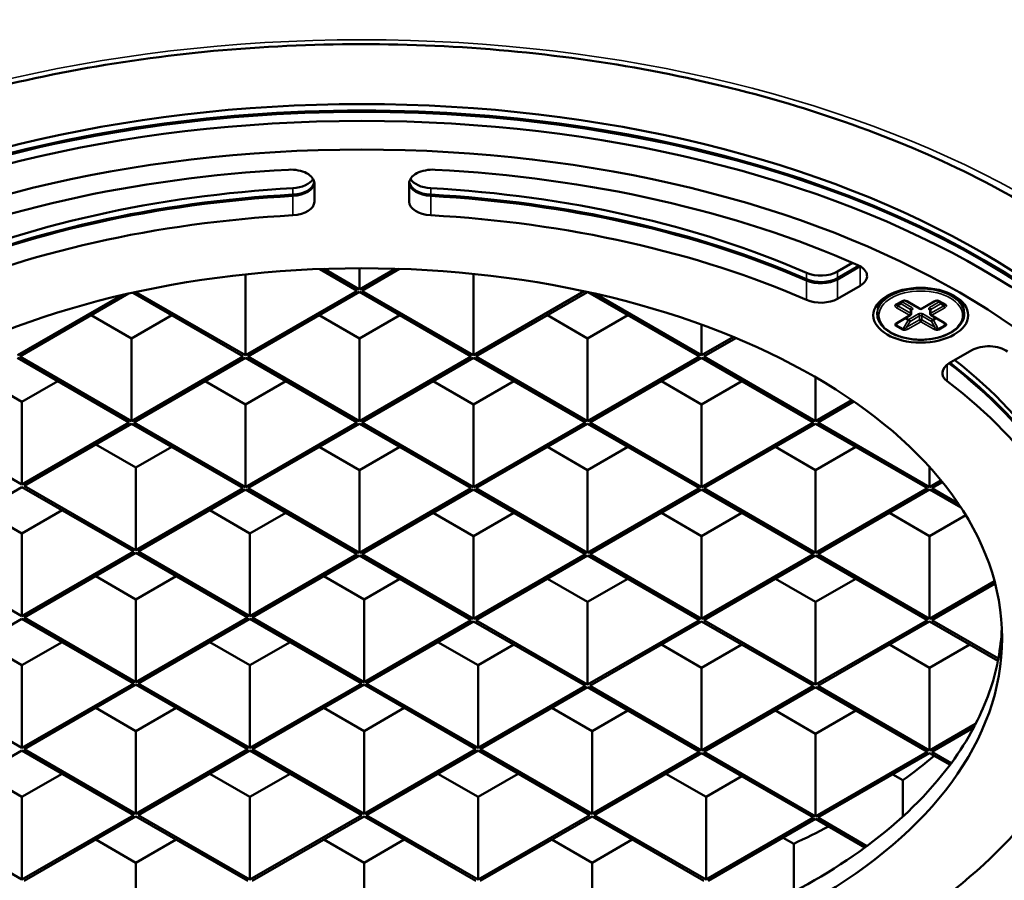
# Model space of a CAD drawing. Header units: millimetres. Extents: x 38 to 2514, y 38 to 1622.
# Tile 203 of 256: x 1513 to 1576, y 176 to 231. Entities that reach past the tile are written whole.
import ezdxf

# ---------------------------------------------------------------- set-up
doc = ezdxf.new("R2010")
doc.units = ezdxf.units.MM
doc.header["$LTSCALE"] = 7.692308
doc.layers.add('Visible (ISO)', color=7, linetype='Continuous', lineweight=50)
doc.layers.add('Visible Narrow (ISO)', color=7, linetype='Continuous', lineweight=35)

msp = doc.modelspace()

# ---------------------------------------------------------------- linework, layer by layer
at = {"layer": 'Visible (ISO)'}
for p, q in [((1531.8668, 219.1504), (1531.8668, 220.31)), ((1537.8668, 220.31), (1537.8668, 219.1504)), ((1532.2133, 214.8921), (1534.5839, 213.5234)), ((1534.7253, 213.6051), (1532.4795, 214.9017)), ((1534.7253, 214.9422), (1534.7253, 213.6051)), ((1536.9861, 214.9103), (1534.7253, 213.6051)), ((1534.8668, 213.5234), (1537.254, 214.9017)), ((1564.9597, 214.731), (1565.9146, 215.2823)), ((1564.9597, 214.3227), (1566.3135, 215.1043)), ((1564.9597, 214.2411), (1566.3865, 215.0649)), ((1527.5129, 214.5537), (1527.5129, 209.4409)), ((1541.9378, 214.5832), (1541.9378, 209.4409)), ((1564.9597, 213.0163), (1566.3865, 213.8401)), ((1519.6487, 213.2289), (1513.0879, 209.4409)), ((1513.2293, 209.3593), (1520.1187, 213.3369)), ((1520.3806, 213.3954), (1527.3714, 209.3593)), ((1527.5129, 209.4409), (1520.5856, 213.4404)), ((1534.5839, 213.5234), (1527.5129, 209.4409)), ((1527.6543, 209.3593), (1534.7253, 213.4418)), ((1534.7253, 213.4418), (1541.7964, 209.3593)), ((1541.9378, 209.4409), (1534.8668, 213.5234)), ((1548.942, 213.4848), (1541.9378, 209.4409)), ((1542.0793, 209.3593), (1549.1479, 213.4404)), ((1549.1556, 213.4387), (1556.2214, 209.3593)), ((1556.3628, 209.4409), (1549.6148, 213.3369)), ((1568.6872, 212.6372), (1569.1114, 212.8822)), ((1569.3529, 212.8484), (1570.1721, 212.3754)), ((1570.2721, 212.3754), (1571.0913, 212.8484)), ((1571.3328, 212.8822), (1571.757, 212.6372)), ((1520.3004, 210.5024), (1517.7548, 211.9721)), ((1522.8459, 211.9721), (1520.3004, 210.5024)), ((1534.7253, 210.5024), (1532.1798, 211.9721)), ((1537.2709, 211.9721), (1534.7253, 210.5024)), ((1549.1503, 210.5024), (1546.6047, 211.9721)), ((1551.6959, 211.9721), (1549.1503, 210.5024)), ((1567.4721, 212.0537), (1567.4721, 212.1762)), ((1568.7458, 211.4941), (1569.565, 211.9671)), ((1569.615, 212.2987), (1569.615, 212.0537)), ((1570.8292, 212.2987), (1570.8292, 212.0537)), ((1570.8792, 211.9671), (1571.6984, 211.4941)), ((1572.9721, 212.0537), (1572.9721, 212.1762)), ((1556.3628, 211.3769), (1556.3628, 209.4409)), ((1558.3724, 210.6012), (1556.3628, 209.4409)), ((1556.5042, 209.3593), (1558.5372, 210.533)), ((1520.3004, 210.5024), (1520.3004, 205.2768)), ((1534.7253, 210.5024), (1534.7253, 205.2768)), ((1549.1503, 210.5024), (1549.1503, 205.2768)), ((1513.0879, 209.2777), (1520.1589, 205.1952)), ((1520.3004, 205.2768), (1513.2293, 209.3593)), ((1527.3714, 209.3593), (1520.3004, 205.2768)), ((1520.4418, 205.1952), (1527.5129, 209.2777)), ((1527.5129, 209.2777), (1534.5839, 205.1952)), ((1534.7253, 205.2768), (1527.6543, 209.3593)), ((1541.7964, 209.3593), (1534.7253, 205.2768)), ((1534.8668, 205.1952), (1541.9378, 209.2777)), ((1541.9378, 209.2777), (1549.0089, 205.1952)), ((1549.1503, 205.2768), (1542.0793, 209.3593)), ((1556.2214, 209.3593), (1549.1503, 205.2768)), ((1549.2917, 205.1952), (1556.3628, 209.2777)), ((1556.3628, 209.2777), (1563.4339, 205.1952)), ((1563.5753, 205.2768), (1556.5042, 209.3593)), ((1573.4576, 209.7576), (1572.0308, 208.9338)), ((1563.5753, 208.0528), (1563.5753, 205.2768)), ((1513.3707, 206.5016), (1510.8251, 207.9713)), ((1515.6335, 207.808), (1513.3707, 206.5016)), ((1527.5129, 206.3383), (1524.9673, 207.808)), ((1530.0584, 207.808), (1527.5129, 206.3383)), ((1541.9378, 206.3383), (1539.3922, 207.808)), ((1544.4834, 207.808), (1541.9378, 206.3383)), ((1556.3628, 206.3383), (1553.8172, 207.808)), ((1558.9084, 207.808), (1556.3628, 206.3383)), ((1513.3707, 206.5016), (1513.3707, 201.276)), ((1527.5129, 206.3383), (1527.5129, 201.1127)), ((1541.9378, 206.3383), (1541.9378, 201.1127)), ((1556.3628, 206.3383), (1556.3628, 201.1127)), ((1565.8723, 206.603), (1563.5753, 205.2768)), ((1563.7167, 205.1952), (1566.0011, 206.5141)), ((1513.3707, 201.276), (1506.2996, 205.3585)), ((1520.1589, 205.1952), (1513.3707, 201.276)), ((1513.5121, 201.1943), (1520.3004, 205.1135)), ((1520.3004, 205.1135), (1527.3714, 201.031)), ((1527.5129, 201.1127), (1520.4418, 205.1952)), ((1534.5839, 205.1952), (1527.5129, 201.1127)), ((1527.6543, 201.031), (1534.7253, 205.1135)), ((1534.7253, 205.1135), (1541.7964, 201.031)), ((1541.9378, 201.1127), (1534.8668, 205.1952)), ((1549.0089, 205.1952), (1541.9378, 201.1127)), ((1542.0793, 201.031), (1549.1503, 205.1135)), ((1549.1503, 205.1135), (1556.2214, 201.031)), ((1556.3628, 201.1127), (1549.2917, 205.1952)), ((1563.4339, 205.1952), (1556.3628, 201.1127)), ((1556.5042, 201.031), (1563.5753, 205.1135)), ((1563.5753, 205.1135), (1570.6464, 201.031)), ((1570.7878, 201.1127), (1563.7167, 205.1952)), ((1520.5832, 202.3374), (1518.0376, 203.8071)), ((1522.8459, 203.6438), (1520.5832, 202.3374)), ((1534.7253, 202.1741), (1532.1798, 203.6438)), ((1537.2709, 203.6438), (1534.7253, 202.1741)), ((1549.1503, 202.1741), (1546.6047, 203.6438)), ((1551.6959, 203.6438), (1549.1503, 202.1741)), ((1563.5753, 202.1741), (1561.0297, 203.6438)), ((1566.1209, 203.6438), (1563.5753, 202.1741)), ((1520.5832, 202.3374), (1520.5832, 197.1119)), ((1534.7253, 202.1741), (1534.7253, 196.9486)), ((1549.1503, 202.1741), (1549.1503, 196.9486)), ((1563.5753, 202.1741), (1563.5753, 196.9486)), ((1570.7878, 202.3598), (1570.7878, 201.1127)), ((1520.5832, 197.1119), (1513.5121, 201.1943)), ((1571.5037, 201.526), (1570.7878, 201.1127)), ((1570.9292, 201.031), (1571.5939, 201.4148)), ((1506.2996, 197.0302), (1513.3707, 201.1127)), ((1513.3707, 201.1127), (1520.4418, 197.0302)), ((1527.3714, 201.031), (1520.5832, 197.1119)), ((1520.7246, 197.0302), (1527.5129, 200.9494)), ((1527.5129, 200.9494), (1534.5839, 196.8669)), ((1534.7253, 196.9486), (1527.6543, 201.031)), ((1541.7964, 201.031), (1534.7253, 196.9486)), ((1534.8668, 196.8669), (1541.9378, 200.9494)), ((1541.9378, 200.9494), (1549.0089, 196.8669)), ((1549.1503, 196.9486), (1542.0793, 201.031)), ((1556.2214, 201.031), (1549.1503, 196.9486)), ((1549.2917, 196.8669), (1556.3628, 200.9494)), ((1556.3628, 200.9494), (1563.4339, 196.8669)), ((1563.5753, 196.9486), (1556.5042, 201.031)), ((1570.6464, 201.031), (1563.5753, 196.9486)), ((1563.7167, 196.8669), (1570.7878, 200.9494)), ((1570.7878, 200.9494), (1572.7624, 199.8093)), ((1572.5861, 200.0744), (1570.9292, 201.031)), ((1513.3707, 198.1733), (1510.8251, 199.643)), ((1515.9163, 199.643), (1513.3707, 198.1733)), ((1527.7957, 198.1733), (1525.2501, 199.643)), ((1530.0584, 199.4797), (1527.7957, 198.1733)), ((1541.9378, 198.01), (1539.3922, 199.4797)), ((1544.4834, 199.4797), (1541.9378, 198.01)), ((1556.3628, 198.01), (1553.8172, 199.4797)), ((1558.9084, 199.4797), (1556.3628, 198.01)), ((1570.7878, 198.01), (1568.2422, 199.4797)), ((1573.0675, 199.3262), (1570.7878, 198.01)), ((1513.3707, 198.1733), (1513.3707, 192.9477)), ((1527.7957, 198.1733), (1527.7957, 192.9477)), ((1541.9378, 198.01), (1541.9378, 192.7844)), ((1556.3628, 198.01), (1556.3628, 192.7844)), ((1570.7878, 198.01), (1570.7878, 192.7844)), ((1513.3707, 192.9477), (1506.2996, 197.0302)), ((1520.4418, 197.0302), (1513.3707, 192.9477)), ((1513.5121, 192.8661), (1520.5832, 196.9486)), ((1520.5832, 196.9486), (1527.6543, 192.8661)), ((1527.7957, 192.9477), (1520.7246, 197.0302)), ((1534.5839, 196.8669), (1527.7957, 192.9477)), ((1541.9378, 192.7844), (1534.8668, 196.8669)), ((1549.0089, 196.8669), (1541.9378, 192.7844)), ((1556.3628, 192.7844), (1549.2917, 196.8669)), ((1563.4339, 196.8669), (1556.3628, 192.7844)), ((1570.7878, 192.7844), (1563.7167, 196.8669)), ((1527.9371, 192.8661), (1534.7253, 196.7853)), ((1534.7253, 196.7853), (1541.7964, 192.7028)), ((1542.0793, 192.7028), (1549.1503, 196.7853)), ((1549.1503, 196.7853), (1556.2214, 192.7028)), ((1556.5042, 192.7028), (1563.5753, 196.7853)), ((1563.5753, 196.7853), (1570.6464, 192.7028)), ((1520.5832, 194.0092), (1518.0376, 195.4789)), ((1523.1288, 195.4789), (1520.5832, 194.0092)), ((1535.0082, 194.0092), (1532.4626, 195.4789)), ((1537.2709, 195.3156), (1535.0082, 194.0092)), ((1549.1503, 193.8459), (1546.6047, 195.3156)), ((1551.6959, 195.3156), (1549.1503, 193.8459)), ((1563.5753, 193.8459), (1561.0297, 195.3156)), ((1566.1209, 195.3156), (1563.5753, 193.8459)), ((1574.8863, 195.1507), (1570.7878, 192.7844)), ((1570.9292, 192.7028), (1574.9237, 195.009)), ((1520.5832, 194.0092), (1520.5832, 188.7836)), ((1535.0082, 194.0092), (1535.0082, 188.7836)), ((1549.1503, 193.8459), (1549.1503, 188.6203)), ((1563.5753, 193.8459), (1563.5753, 188.6203)), ((1506.2996, 188.7019), (1513.3707, 192.7844)), ((1513.3707, 192.7844), (1520.4418, 188.7019)), ((1520.5832, 188.7836), (1513.5121, 192.8661)), ((1527.6543, 192.8661), (1520.5832, 188.7836)), ((1520.7246, 188.7019), (1527.7957, 192.7844)), ((1527.7957, 192.7844), (1534.8668, 188.7019)), ((1535.0082, 188.7836), (1527.9371, 192.8661)), ((1541.7964, 192.7028), (1535.0082, 188.7836)), ((1535.1496, 188.7019), (1541.9378, 192.6211)), ((1541.9378, 192.6211), (1549.0089, 188.5386)), ((1549.1503, 188.6203), (1542.0793, 192.7028)), ((1556.2214, 192.7028), (1549.1503, 188.6203)), ((1549.2917, 188.5386), (1556.3628, 192.6211)), ((1556.3628, 192.6211), (1563.4339, 188.5386)), ((1563.5753, 188.6203), (1556.5042, 192.7028)), ((1570.6464, 192.7028), (1563.5753, 188.6203)), ((1563.7167, 188.5386), (1570.7878, 192.6211)), ((1570.7878, 192.6211), (1575.1047, 190.1287)), ((1575.133, 190.2757), (1570.9292, 192.7028)), ((1513.3707, 189.845), (1510.8251, 191.3147)), ((1515.9163, 191.3147), (1513.3707, 189.845)), ((1527.7957, 189.845), (1525.2501, 191.3147)), ((1530.3413, 191.3147), (1527.7957, 189.845)), ((1542.2207, 189.845), (1539.6751, 191.3147)), ((1544.4834, 191.1514), (1542.2207, 189.845)), ((1556.3628, 189.6817), (1553.8172, 191.1514)), ((1558.9084, 191.1514), (1556.3628, 189.6817)), ((1570.7878, 189.6817), (1568.2422, 191.1514)), ((1573.3334, 191.1514), (1570.7878, 189.6817)), ((1513.3707, 189.845), (1513.3707, 184.6195)), ((1527.7957, 189.845), (1527.7957, 184.6195)), ((1542.2207, 189.845), (1542.2207, 184.6195)), ((1556.3628, 189.6817), (1556.3628, 184.4562)), ((1570.7878, 189.6817), (1570.7878, 184.4562)), ((1513.3707, 184.6195), (1506.2996, 188.7019)), ((1520.4418, 188.7019), (1513.3707, 184.6195)), ((1513.5121, 184.5378), (1520.5832, 188.6203)), ((1520.5832, 188.6203), (1527.6543, 184.5378)), ((1527.7957, 184.6195), (1520.7246, 188.7019)), ((1534.8668, 188.7019), (1527.7957, 184.6195)), ((1527.9371, 184.5378), (1535.0082, 188.6203)), ((1535.0082, 188.6203), (1542.0793, 184.5378)), ((1542.2207, 184.6195), (1535.1496, 188.7019)), ((1549.0089, 188.5386), (1542.2207, 184.6195)), ((1542.3621, 184.5378), (1549.1503, 188.457)), ((1549.1503, 188.457), (1556.2214, 184.3745)), ((1556.3628, 184.4562), (1549.2917, 188.5386)), ((1563.4339, 188.5386), (1556.3628, 184.4562)), ((1556.5042, 184.3745), (1563.5753, 188.457)), ((1563.5753, 188.457), (1570.6464, 184.3745)), ((1570.7878, 184.4562), (1563.7167, 188.5386)), ((1520.5832, 185.6809), (1518.0376, 187.1506)), ((1523.1288, 187.1506), (1520.5832, 185.6809)), ((1535.0082, 185.6809), (1532.4626, 187.1506)), ((1537.5538, 187.1506), (1535.0082, 185.6809)), ((1549.4332, 185.6809), (1546.8876, 187.1506)), ((1551.6959, 186.9873), (1549.4332, 185.6809)), ((1563.5753, 185.5176), (1561.0297, 186.9873)), ((1566.1209, 186.9873), (1563.5753, 185.5176)), ((1520.5832, 185.6809), (1520.5832, 180.4553)), ((1535.0082, 185.6809), (1535.0082, 180.4553)), ((1549.4332, 185.6809), (1549.4332, 180.4553)), ((1573.6942, 186.1342), (1570.7878, 184.4562)), ((1570.9292, 184.3745), (1573.5717, 185.9001)), ((1563.5753, 185.5176), (1563.5753, 180.292)), ((1506.2996, 180.3737), (1513.3707, 184.4562)), ((1513.3707, 184.4562), (1520.4418, 180.3737)), ((1520.5832, 180.4553), (1513.5121, 184.5378)), ((1527.6543, 184.5378), (1520.5832, 180.4553)), ((1520.7246, 180.3737), (1527.7957, 184.4562)), ((1527.7957, 184.4562), (1534.8668, 180.3737)), ((1535.0082, 180.4553), (1527.9371, 184.5378)), ((1542.0793, 184.5378), (1535.0082, 180.4553)), ((1535.1496, 180.3737), (1542.2207, 184.4562)), ((1542.2207, 184.4562), (1549.2917, 180.3737)), ((1549.4332, 180.4553), (1542.3621, 184.5378)), ((1556.2214, 184.3745), (1549.4332, 180.4553)), ((1563.5753, 180.292), (1556.5042, 184.3745)), ((1570.6464, 184.3745), (1563.5753, 180.292)), ((1572.1592, 183.6644), (1570.9292, 184.3745)), ((1549.5746, 180.3737), (1556.3628, 184.2929)), ((1556.3628, 184.2929), (1563.4339, 180.2104)), ((1563.7167, 180.2104), (1570.7878, 184.2929)), ((1570.7878, 184.2929), (1572.0746, 183.5499)), ((1513.3707, 181.5168), (1510.8251, 182.9865)), ((1515.9163, 182.9865), (1513.3707, 181.5168)), ((1527.7957, 181.5168), (1525.2501, 182.9865)), ((1530.3413, 182.9865), (1527.7957, 181.5168)), ((1542.2207, 181.5168), (1539.6751, 182.9865)), ((1544.7663, 182.9865), (1542.2207, 181.5168)), ((1556.6457, 181.5168), (1554.1001, 182.9865)), ((1558.9084, 182.8232), (1556.6457, 181.5168)), ((1569.0999, 182.5729), (1568.4543, 182.9456)), ((1569.0999, 182.5729), (1569.0999, 180.2899)), ((1513.3707, 181.5168), (1513.3707, 176.2912)), ((1527.7957, 181.5168), (1527.7957, 176.2912)), ((1542.2207, 181.5168), (1542.2207, 176.2912)), ((1556.6457, 181.5168), (1556.6457, 176.2912)), ((1513.3707, 176.2912), (1506.2996, 180.3737)), ((1520.4418, 180.3737), (1513.3707, 176.2912)), ((1513.5121, 176.2095), (1520.5832, 180.292)), ((1520.5832, 180.292), (1527.6543, 176.2095)), ((1527.7957, 176.2912), (1520.7246, 180.3737)), ((1534.8668, 180.3737), (1527.7957, 176.2912)), ((1527.9371, 176.2095), (1535.0082, 180.292)), ((1535.0082, 180.292), (1542.0793, 176.2095)), ((1542.2207, 176.2912), (1535.1496, 180.3737)), ((1549.2917, 180.3737), (1542.2207, 176.2912)), ((1542.3621, 176.2095), (1549.4332, 180.292)), ((1549.4332, 180.292), (1556.5042, 176.2095)), ((1556.6457, 176.2912), (1549.5746, 180.3737)), ((1563.4339, 180.2104), (1556.6457, 176.2912)), ((1556.7871, 176.2095), (1563.5753, 180.1287)), ((1563.5753, 180.1287), (1566.6969, 178.3265)), ((1566.821, 178.4181), (1563.7167, 180.2104)), ((1520.5832, 177.3526), (1518.0376, 178.8223)), ((1523.1288, 178.8223), (1520.5832, 177.3526)), ((1535.0082, 177.3526), (1532.4626, 178.8223)), ((1537.5538, 178.8223), (1535.0082, 177.3526)), ((1549.4332, 177.3526), (1546.8876, 178.8223)), ((1551.9787, 178.8223), (1549.4332, 177.3526)), ((1562.1862, 178.5629), (1561.5247, 178.9448)), ((1562.1862, 178.5629), (1562.1862, 175.5227)), ((1520.5832, 177.3526), (1520.5832, 172.1271)), ((1535.0082, 177.3526), (1535.0082, 172.1271)), ((1549.4332, 177.3526), (1549.4332, 172.1271))]:
    msp.add_line(p, q, dxfattribs=at)
for centre, start, end in [((1570.2221, 212.462), 240, 300), ((1569.515, 212.0537), 300, 0), ((1570.9292, 212.0537), 180, 240)]:
    msp.add_arc(centre, 0.1, start, end, dxfattribs=at)
for centre, major_axis, ratio, start_param, end_param in [((1534.8668, 198.6836), (-91.8592, 0), 0.5773503, 3.5262374, 5.8985406), ((1534.8668, 192.8661), (-55.5, 0), 0.5773503, 3.1403186, 6.2844594), ((1534.8668, 193.2743), (-55.5, 0), 0.5773503, 3.1415927, 6.2831853), ((1534.8668, 192.7844), (55.5, 0), 0.5773503, 0, 3.1415927), ((1534.8668, 191.5597), (-51.5, 0), 0.5773503, 4.8025109, 5.3674182), ((1530.3668, 220.31), (1.5, 0), 0.5773503, 0, 1.6609183), ((1539.3668, 220.31), (-1.5, 0), 0.5773503, 4.622267, 6.2831853), ((1534.8668, 191.5597), (-51.5, 0), 0.5773503, 4.0573598, 4.622267), ((1530.3668, 220.8651), (1.5, 0), 0.5773503, 4.8062769, 5.9569783), ((1539.3668, 220.8651), (-1.5, 0), 0.5773503, 0.326207, 1.4769085), ((1534.8668, 193.2743), (46.5, 0), 0.5773503, 1.6646842, 2.2203605), ((1530.3668, 220.4568), (1.5, 0), 0.5773503, 4.8062769, 6.1983334), ((1530.3668, 220.3752), (1.5, 0), 0.5773503, 4.8062769, 6.2455668), ((1539.3668, 220.3752), (-1.5, 0), 0.5773503, 0.0376186, 1.4769085), ((1539.3668, 220.4568), (-1.5, 0), 0.5773503, 0.0848519, 1.4769085), ((1534.8668, 193.2743), (46.5, 0), 0.5773503, 0.9212322, 1.4769085), ((1534.8668, 192.8661), (46.5, 0), 0.5773503, 1.6646842, 2.2203605), ((1534.8668, 192.7844), (-46.5, 0), 0.5773503, 4.8062769, 5.3619532), ((1534.8668, 192.8661), (46.5, 0), 0.5773503, 0.9212322, 1.4769085), ((1534.8668, 192.7844), (-46.5, 0), 0.5773503, 4.0628248, 4.6185011), ((1530.3668, 219.1504), (1.5, 0), 0.5773503, 4.8062769, 6.2831853), ((1539.3668, 219.1504), (-1.5, 0), 0.5773503, 0, 1.4769085), ((1534.8668, 191.5597), (-46.5, 0), 0.5773503, 4.8062769, 5.3619532), ((1534.8668, 191.5597), (-46.5, 0), 0.5773503, 4.0628248, 4.6185011), ((1565.3259, 214.4525), (1.5, 0), 0.5773503, 5.4977871, 7.1989525), ((1563.8991, 215.3433), (1.5, 0), 0.5773503, 4.0628248, 5.4977871), ((1563.8991, 214.9351), (1.5, 0), 0.5773503, 4.0628248, 5.4977871), ((1563.8991, 214.8534), (1.5, 0), 0.5773503, 4.0628248, 5.4977871), ((1563.8991, 213.6287), (-1.5, 0), 0.5773503, 0.9212322, 2.3561945), ((1569.0614, 212.9688), (0.05, -0.0866), 0.5773666, 6.2828574, 6.2831422), ((1574.5183, 209.1453), (1.5, 0), 0.5773503, 0.6550292, 2.3561945), ((1573.0914, 208.3215), (-1.5, 0), 0.5773503, 5.4977871, 6.9327495), ((1534.8668, 192.7844), (46.5, 0), 0.5773503, 0.0938879, 0.6451524), ((1534.8668, 192.8661), (46.5, 0), 0.5773503, 0.0938879, 0.6429817), ((1534.8668, 193.2743), (46.5, 0), 0.5773503, 0.0938879, 0.6321104), ((1534.8668, 191.5597), (46.5, 0), 0.5773503, 0.0938879, 0.6495642), ((1534.8668, 192.7844), (40.5, 0), 0.5773503, 6.1756894, 6.2569932), ((1534.8668, 198.6632), (40.5, 0), 0.5773503, 5.951638, 5.9583411), ((1534.8668, 192.7844), (40.5, 0), 0.5773503, 5.9947967, 6.1693653), ((1534.8668, 192.7844), (40.5, 0), 0.5773503, 6.1693653, 6.1756894), ((1534.8668, 191.5597), (46.5, 0), 0.5773503, 5.6336211, 6.1892974), ((1534.8668, 192.7844), (40.5, 0), 0.5773503, 5.8825169, 5.9843385), ((1534.8668, 192.7844), (40.5, 0), 0.5773503, 5.9843385, 5.9947967), ((1534.8668, 198.2549), (43.7, 0), 0.5773503, 5.6124547, 5.6888794), ((1534.8668, 192.7844), (40.5, 0), 0.5773503, 5.6215597, 5.8771949), ((1534.8668, 192.7844), (40.5, 0), 0.5773503, 5.8771949, 5.8825169), ((1534.8668, 198.2549), (43.7, 0), 0.5773503, 5.3877253, 5.4542952), ((1534.8668, 192.7844), (40.5, 0), 0.5773503, 5.3789894, 5.6165849), ((1534.8668, 192.7844), (40.5, 0), 0.5773503, 5.6165849, 5.6215597)]:
    msp.add_ellipse(centre, major_axis=major_axis, ratio=ratio, start_param=start_param, end_param=end_param, dxfattribs=at)
for centre, major_axis in [((1534.8668, 192.2129), (55.5, 0)), ((1534.8668, 191.5597), (-53.5, 0)), ((1534.8668, 191.5597), (-40.5, 0)), ((1570.2221, 211.9721), (-3, 0))]:
    msp.add_ellipse(centre, major_axis=major_axis, ratio=0.5773503, dxfattribs=at)
for points, knots in [([(1476.3668, 195.9688), (1476.3668, 199.5738), (1477.4229, 203.1883), (1481.5561, 209.9879), (1484.5525, 213.1752), (1492.1479, 218.8151), (1496.7045, 221.28), (1506.9637, 225.2796), (1512.6637, 226.8143), (1524.6401, 228.7876), (1530.9156, 229.2236), (1543.3942, 228.9449), (1549.595, 228.2293), (1561.2763, 225.7249), (1566.7555, 223.9375), (1576.4272, 219.4947), (1580.6202, 216.8419), (1587.3266, 210.9701), (1589.8317, 207.7542), (1592.7106, 201.6609), (1593.3668, 198.8132), (1593.3668, 195.9688)], [3.9269908, 3.9269908, 3.9269908, 3.9269908, 4.2645098, 4.2645098, 4.5878765, 4.5878765, 4.9038624, 4.9038624, 5.219793, 5.219793, 5.5364524, 5.5364524, 5.8533462, 5.8533462, 6.1698585, 6.1698585, 6.485616, 6.485616, 6.8022785, 6.8022785, 7.0685835, 7.0685835, 7.0685835, 7.0685835]), ([(1449.5098, 218.2847), (1445.7858, 212.9735), (1443.5212, 207.2806), (1442.2226, 195.8383), (1443.136, 190.1026), (1447.9711, 179.0834), (1451.9146, 173.8053), (1462.4654, 164.1907), (1469.1104, 159.8679), (1484.4037, 152.6566), (1493.0541, 149.7724), (1511.4695, 145.7336), (1521.2303, 144.5784), (1540.8809, 144.1072), (1550.7671, 144.7904), (1569.6771, 147.9279), (1578.6972, 150.3821), (1594.9678, 156.8265), (1602.2143, 160.8169), (1614.1868, 169.9522), (1618.9137, 175.0966), (1625.3004, 185.9988), (1626.9865, 191.7519), (1627.1442, 203.1989), (1625.6651, 208.8805), (1621.9857, 215.6212), (1621.1494, 216.9645), (1620.2238, 218.2847)], [1.9715498, 1.9715498, 1.9715498, 1.9715498, 2.2907669, 2.2907669, 2.604308, 2.604308, 2.9209334, 2.9209334, 3.2421417, 3.2421417, 3.5639649, 3.5639649, 3.8854816, 3.8854816, 4.2068302, 4.2068302, 4.5282794, 4.5282794, 4.850036, 4.850036, 5.1716441, 5.1716441, 5.4898355, 5.4898355, 5.8030829, 5.8030829, 5.8824319, 5.8824319, 5.8824319, 5.8824319]), ([(1569.3529, 212.8484), (1569.334, 212.8592), (1569.3112, 212.8694), (1569.2734, 212.8814), (1569.2603, 212.8849), (1569.2344, 212.8901), (1569.2218, 212.8921), (1569.1985, 212.8943), (1569.1879, 212.8948), (1569.1694, 212.8947), (1569.1615, 212.8942), (1569.1485, 212.8928), (1569.1432, 212.8921), (1569.1345, 212.8903), (1569.131, 212.8895), (1569.1253, 212.8879), (1569.1229, 212.8872), (1569.1174, 212.8852), (1569.1146, 212.8839), (1569.1122, 212.8826), (1569.1118, 212.8824), (1569.1114, 212.8822)], [0, 0, 0, 0, 0.009054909, 0.009054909, 0.013500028, 0.013500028, 0.017443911, 0.017443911, 0.020622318, 0.020622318, 0.02297412, 0.02297412, 0.024649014, 0.024649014, 0.025869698, 0.025869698, 0.026837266, 0.026837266, 0.028416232, 0.028416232, 0.028790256, 0.028790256, 0.028790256, 0.028790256]), ([(1571.3328, 212.8822), (1571.3314, 212.883), (1571.3293, 212.884), (1571.3241, 212.8862), (1571.3208, 212.8873), (1571.3132, 212.8895), (1571.3089, 212.8905), (1571.2984, 212.8925), (1571.2922, 212.8933), (1571.2774, 212.8946), (1571.2688, 212.8948), (1571.2481, 212.8945), (1571.2361, 212.8936), (1571.208, 212.89), (1571.192, 212.8868), (1571.1564, 212.8774), (1571.1371, 212.8706), (1571.1097, 212.8584), (1571.1001, 212.8534), (1571.0913, 212.8484)], [0, 0, 0, 0, 0.001409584, 0.001409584, 0.002816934, 0.002816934, 0.004328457, 0.004328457, 0.006262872, 0.006262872, 0.008837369, 0.008837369, 0.012453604, 0.012453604, 0.017569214, 0.017569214, 0.024580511, 0.024580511, 0.02880006, 0.02880006, 0.02880006, 0.02880006]), ([(1572.9721, 212.0537), (1572.9721, 211.8842), (1572.9276, 211.715), (1572.7547, 211.3909), (1572.6232, 211.2366), (1572.2837, 210.9565), (1572.0726, 210.8319), (1571.5949, 210.6285), (1571.3281, 210.5499), (1570.7672, 210.4464), (1570.4732, 210.4213), (1569.887, 210.4266), (1569.5948, 210.4569), (1569.0405, 210.5701), (1568.7786, 210.6531), (1568.3107, 210.8651), (1568.105, 210.9941), (1567.7729, 211.2871), (1567.646, 211.4511), (1567.5045, 211.7641), (1567.4721, 211.9088), (1567.4721, 212.0537)], [2.3561945, 2.3561945, 2.3561945, 2.3561945, 2.6548938, 2.6548938, 2.9668118, 2.9668118, 3.2915096, 3.2915096, 3.6175573, 3.6175573, 3.9425758, 3.9425758, 4.2671743, 4.2671743, 4.5922771, 4.5922771, 4.9183935, 4.9183935, 5.242501, 5.242501, 5.4977871, 5.4977871, 5.4977871, 5.4977871]), ([(1569.6185, 212.3128), (1569.6185, 212.3128), (1569.6183, 212.3126), (1569.6176, 212.3112), (1569.6167, 212.3094), (1569.6154, 212.3047), (1569.615, 212.3017), (1569.615, 212.2987)], [3.52208117, 3.52208117, 3.52208117, 3.52208117, 3.61283155, 3.61283155, 3.76991118, 3.76991118, 3.92699082, 3.92699082, 3.92699082, 3.92699082]), ([(1570.8292, 212.2987), (1570.8292, 212.3017), (1570.8288, 212.3047), (1570.8275, 212.3094), (1570.8266, 212.3112), (1570.8259, 212.3126), (1570.8257, 212.3128), (1570.8257, 212.3128)], [0.78539816, 0.78539816, 0.78539816, 0.78539816, 0.9424778, 0.9424778, 1.09955743, 1.09955743, 1.19030781, 1.19030781, 1.19030781, 1.19030781]), ([(1568.7458, 211.4941), (1568.7271, 211.4834), (1568.7118, 211.4713), (1568.6976, 211.4563), (1568.6944, 211.4518), (1568.6928, 211.4491)], [0, 0, 0, 0, 0.008986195, 0.008986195, 0.013642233, 0.013642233, 0.013642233, 0.013642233]), ([(1571.7514, 211.4491), (1571.7498, 211.4518), (1571.7466, 211.4562), (1571.7365, 211.467), (1571.7291, 211.4736), (1571.7137, 211.4848), (1571.7064, 211.4895), (1571.6984, 211.4941)], [0, 0, 0, 0, 0.004609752, 0.004609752, 0.009845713, 0.009845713, 0.013679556, 0.013679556, 0.013679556, 0.013679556])]:
    msp.add_open_spline(points, degree=3, knots=knots, dxfattribs=at)
at = {"layer": 'Visible Narrow (ISO)'}
for p, q in [((1530.5074, 219.5946), (1530.5074, 220.0029)), ((1539.2261, 219.5946), (1539.2261, 220.0029)), ((1530.5074, 218.2882), (1530.5074, 219.513)), ((1539.2261, 218.2882), (1539.2261, 219.513)), ((1566.3865, 213.8401), (1566.3865, 215.0649)), ((1562.9918, 214.2454), (1562.9918, 214.6537)), ((1564.9597, 214.3227), (1564.9597, 214.731)), ((1562.9918, 212.939), (1562.9918, 214.1638)), ((1564.9597, 213.0163), (1564.9597, 214.2411)), ((1568.6372, 212.6422), (1569.0614, 212.8871)), ((1569.515, 211.9721), (1568.6958, 212.4451)), ((1568.7665, 212.5676), (1568.9786, 212.69)), ((1569.5857, 212.0946), (1568.7665, 212.5676)), ((1569.5857, 212.3395), (1568.9786, 212.69)), ((1569.0493, 212.8125), (1569.1914, 212.8945)), ((1569.6564, 212.462), (1569.0493, 212.8125)), ((1569.4029, 212.8533), (1570.2221, 212.3803)), ((1570.2221, 212.3803), (1571.0413, 212.8533)), ((1571.3949, 212.8125), (1570.7878, 212.462)), ((1571.4656, 212.69), (1570.8585, 212.3395)), ((1571.6777, 212.5676), (1570.8585, 212.0946)), ((1571.7484, 212.4451), (1570.9292, 211.9721)), ((1571.2528, 212.8945), (1571.3949, 212.8125)), ((1571.3828, 212.8871), (1571.807, 212.6422)), ((1571.4656, 212.69), (1571.6777, 212.5676)), ((1568.6958, 211.4991), (1569.515, 211.9721)), ((1569.4236, 211.6504), (1569.22, 211.768)), ((1569.4736, 211.7032), (1569.2907, 211.8088)), ((1570.0807, 212.0537), (1569.4736, 211.7032)), ((1570.1514, 211.9313), (1569.5443, 211.5808)), ((1569.5857, 212.3395), (1569.5857, 212.0946)), ((1569.615, 212.2748), (1569.6564, 212.2987)), ((1570.1514, 211.9313), (1570.1514, 211.6863)), ((1570.2928, 211.9313), (1570.2928, 211.6863)), ((1570.8999, 211.5808), (1570.2928, 211.9313)), ((1570.9706, 211.7032), (1570.3635, 212.0537)), ((1570.7878, 212.2987), (1570.8292, 212.2748)), ((1570.8585, 212.3395), (1570.8585, 212.0946)), ((1570.9292, 211.9721), (1571.7484, 211.4991)), ((1571.1535, 211.8088), (1570.9706, 211.7032)), ((1571.2242, 211.768), (1571.0206, 211.6504)), ((1569.0614, 211.057), (1568.6372, 211.302)), ((1568.7786, 211.5131), (1568.6872, 211.3548)), ((1569.1114, 211.1098), (1568.6872, 211.3548)), ((1569.1114, 211.1098), (1569.4236, 211.6504)), ((1570.1514, 211.6863), (1569.3322, 211.2133)), ((1569.3322, 211.2133), (1569.5443, 211.5808)), ((1570.2221, 211.5638), (1569.4029, 211.0909)), ((1569.5443, 211.5808), (1569.4236, 211.6504)), ((1571.0413, 211.0909), (1570.2221, 211.5638)), ((1571.1121, 211.2133), (1570.2928, 211.6863)), ((1571.0206, 211.6504), (1570.8999, 211.5808)), ((1570.8999, 211.5808), (1571.1121, 211.2133)), ((1571.0206, 211.6504), (1571.3328, 211.1098)), ((1571.757, 211.3548), (1571.3328, 211.1098)), ((1571.807, 211.302), (1571.3828, 211.057)), ((1571.757, 211.3548), (1571.6656, 211.5131)), ((1571.8969, 207.7977), (1571.8969, 208.8453))]:
    msp.add_line(p, q, dxfattribs=at)
for centre, major_axis, ratio, start_param, end_param in [((1534.8668, 198.3354), (-92.0855, 0), 0.5773503, 3.5262374, 5.8985406), ((1570.2221, 212.0537), (2.75, 0), 0.5773503, 0, 3.1415926), ((1570.2221, 212.1762), (-2.75, 0), 0.5773503, 5.5422673, 6.2831853), ((1570.2221, 212.1762), (2.75, 0), 0.5773503, 0, 0.740918), ((1568.6372, 212.7238), (0.05, -0.0866), 0.5773503, 5.4977871, 6.2831853), ((1568.6958, 212.5267), (0.05, 0.0866), 0.5773527, 3.9270134, 5.4977895), ((1569.0493, 212.7309), (-0.05, 0.0866), 0.8164966, 0, 1.5707963), ((1569.0493, 212.7309), (-0.05, -0.0866), 0.5773503, 3.9269908, 5.4977871), ((1569.0493, 212.7309), (-0.05, 0.0866), 0.5773503, 5.4977871, 6.2831853), ((1569.2614, 212.7718), (0.2425, -0.0649), 0.51748, 1.0925354, 2.6639733), ((1569.0614, 212.9688), (0.05, -0.0866), 0.5773666, 5.4977409, 6.2828574), ((1569.4029, 212.935), (-0.05, -0.0866), 0.5773503, 0.0000336, 0.7853982), ((1569.6564, 212.3803), (-0.05, -0.0866), 0.5773503, 3.9269908, 5.4977871), ((1569.515, 212.3803), (0.2, 0), 0.5773503, 5.4977871, 7.0685835), ((1570.2221, 212.462), (-0.05, -0.0866), 0.5773503, 0, 0.7853982), ((1570.2221, 212.462), (0.05, -0.0866), 0.5773503, 5.4977871, 6.2831853), ((1570.9292, 212.3803), (-0.2, 0), 0.5773503, 5.4977871, 7.0685835), ((1570.7878, 212.3803), (0.05, -0.0866), 0.5773503, 0.7853982, 2.3561945), ((1571.0413, 212.935), (0.05, -0.0866), 0.5773478, 5.4978097, 6.2831689), ((1571.3828, 212.9688), (-0.05, -0.0866), 0.5773503, 0.0003233, 0.7853982), ((1571.3949, 212.7309), (0.05, 0.0866), 0.5773503, 0, 0.7853982), ((1571.3949, 212.7309), (0.05, -0.0866), 0.5773503, 0.7853982, 2.3561945), ((1571.3949, 212.7309), (0.05, 0.0866), 0.8164966, 4.712389, 6.2831852), ((1571.6067, 212.6084), (-0.1661, -0.0095), 0.2957978, 1.9954667, 3.5647799), ((1571.7484, 212.5267), (-0.05, 0.0866), 0.5773503, 0.7853982, 2.3561945), ((1571.6072, 212.5268), (-0.2424, -0.065), 0.5178382, 2.0479394, 3.6193772), ((1571.807, 212.7238), (-0.05, -0.0866), 0.577334, 0.0000149, 0.7854161), ((1569.515, 212.0537), (0.05, 0.0866), 0.5773503, 3.9269908, 5.4977871), ((1569.515, 212.0537), (0.05, -0.0866), 0.5773503, 5.4977871, 6.2831853), ((1569.515, 212.2987), (0.1, 0), 0.5773503, 0, 0.7853982), ((1569.515, 212.0537), (0.1, 0), 0.5773503, 0, 0.7853982), ((1569.6564, 212.217), (-0.05, 0.0866), 0.5773503, 5.4977871, 6.1029539), ((1570.2221, 211.9721), (-0.2, 0), 0.5773503, 3.9269908, 5.4977871), ((1570.0807, 211.9721), (0.05, -0.0866), 0.5773503, 0.7853982, 2.3561945), ((1570.2221, 211.8904), (-0.1, 0), 0.5773503, 3.9269908, 5.4977871), ((1570.3635, 211.9721), (-0.05, -0.0866), 0.5773503, 3.9269908, 5.4977871), ((1570.7878, 212.217), (0.05, 0.0866), 0.5773503, 0.1802314, 0.7853982), ((1570.9292, 212.2987), (-0.1, 0), 0.5773503, 5.4977871, 6.2831853), ((1570.9292, 212.0537), (-0.1, 0), 0.5773503, 5.4977871, 6.2831853), ((1570.9292, 212.0537), (-0.05, 0.0866), 0.5773503, 0.7853982, 2.3561945), ((1570.9292, 212.0537), (-0.05, -0.0866), 0.5773503, 0, 0.7853982), ((1568.837, 211.4174), (-0.2424, -0.065), 0.5178216, 5.1895379, 6.7609758), ((1568.6372, 211.3836), (0.05, 0.0866), 0.577334, 3.9269446, 4.7123459), ((1568.8375, 211.4992), (-0.158, -0.1382), 0.3716504, 5.4545842, 6.408969), ((1568.6958, 211.5808), (0.05, -0.0866), 0.5773503, 5.4977871, 6.2831853), ((1569.4029, 211.1725), (-0.05, 0.0866), 0.5773478, 0.7854, 2.3561761), ((1569.4736, 211.6216), (-0.05, -0.0866), 0.5773503, 3.9269908, 4.712389), ((1569.4736, 211.6216), (0.05, -0.0866), 0.5773503, 0.7853982, 2.3561945), ((1570.2221, 211.6455), (-0.1, 0), 0.5773503, 3.9269908, 5.4977871), ((1570.2221, 211.6455), (-0.05, 0.0866), 0.5773503, 0.7853982, 2.3561945), ((1570.2221, 211.6455), (0.05, 0.0866), 0.5773503, 3.9269908, 5.4977871), ((1570.9706, 211.6216), (-0.05, -0.0866), 0.5773503, 3.9269908, 5.4977871), ((1570.9706, 211.6216), (0.05, -0.0866), 0.5773503, 1.5707963, 2.3561945), ((1571.0413, 211.1725), (0.05, 0.0866), 0.5773503, 3.9269908, 5.4977871), ((1571.1827, 211.2544), (-0.1578, 0.1383), 0.371877, 1.4463652, 3.0156784), ((1571.7484, 211.5808), (-0.05, -0.0866), 0.5773527, 6.2831729, 7.0685651), ((1571.807, 211.3836), (-0.05, 0.0866), 0.5773503, 1.5707963, 2.3561945), ((1569.0614, 211.1387), (0.05, 0.0866), 0.5773503, 3.9269908, 4.712389), ((1571.1828, 211.1724), (0.2425, -0.0649), 0.5174916, 4.2341222, 5.8055601), ((1571.3828, 211.1387), (-0.05, 0.0866), 0.5773666, 1.5708112, 2.3562124)]:
    msp.add_ellipse(centre, major_axis=major_axis, ratio=ratio, start_param=start_param, end_param=end_param, dxfattribs=at)
for centre, major_axis in [((1534.8668, 197.2187), (-91.6402, 0)), ((1534.8668, 194.744), (78.5, 0)), ((1534.8668, 194.744), (-60, 0)), ((1570.2221, 211.9721), (-2.65, 0))]:
    msp.add_ellipse(centre, major_axis=major_axis, ratio=0.5773503, dxfattribs=at)
for points in [[(1568.6958, 212.4451), (1568.6794, 212.4545), (1568.6514, 212.4739), (1568.6213, 212.5033), (1568.6019, 212.532), (1568.5922, 212.5594), (1568.5916, 212.5849), (1568.5997, 212.608), (1568.6149, 212.6271), (1568.6291, 212.6375), (1568.6372, 212.6422)], [(1571.0413, 212.8533), (1571.0577, 212.8628), (1571.0913, 212.879), (1571.1421, 212.8963), (1571.1918, 212.9075), (1571.2394, 212.9131), (1571.2836, 212.9135), (1571.3236, 212.9088), (1571.3566, 212.9), (1571.3747, 212.8918), (1571.3828, 212.8871)], [(1571.7484, 211.4991), (1571.7648, 211.4896), (1571.7928, 211.4702), (1571.8229, 211.4409), (1571.8423, 211.4122), (1571.852, 211.3848), (1571.8526, 211.3592), (1571.8445, 211.3362), (1571.8293, 211.3171), (1571.8151, 211.3066), (1571.807, 211.302)], [(1569.4029, 211.0909), (1569.3865, 211.0814), (1569.3529, 211.0652), (1569.3021, 211.0479), (1569.2524, 211.0366), (1569.2048, 211.031), (1569.1606, 211.0307), (1569.1206, 211.0354), (1569.0876, 211.0442), (1569.0695, 211.0524), (1569.0614, 211.057)]]:
    msp.add_open_spline(points, degree=3, dxfattribs=at)
for points, knots in [([(1568.7665, 212.5676), (1568.7609, 212.5686), (1568.7557, 212.5697), (1568.7447, 212.5723), (1568.739, 212.5738), (1568.7282, 212.5769), (1568.7231, 212.5786), (1568.7148, 212.5815), (1568.7115, 212.5828), (1568.7034, 212.5862), (1568.6989, 212.5883), (1568.6932, 212.5915), (1568.6916, 212.5924), (1568.6859, 212.596), (1568.6825, 212.5986), (1568.6791, 212.6018), (1568.6785, 212.6024), (1568.6756, 212.6055), (1568.6739, 212.608), (1568.6726, 212.6109), (1568.6724, 212.6114), (1568.6722, 212.6121), (1568.6721, 212.6123), (1568.6715, 212.6144), (1568.6712, 212.6164), (1568.6715, 212.6195), (1568.6717, 212.6205), (1568.6721, 212.6217), (1568.6722, 212.6219), (1568.6729, 212.6239), (1568.6739, 212.6257), (1568.6758, 212.6282), (1568.6765, 212.629), (1568.6778, 212.6303), (1568.6783, 212.6308), (1568.6811, 212.6334), (1568.6839, 212.6354), (1568.6872, 212.6372)], [0, 0, 0, 0, 0.0562544, 0.0562544, 0.125, 0.125, 0.1964756, 0.1964756, 0.25, 0.25, 0.3367987, 0.3367987, 0.375, 0.375, 0.4771227, 0.4771227, 0.5, 0.5, 0.5984566, 0.5984566, 0.6174518, 0.6174518, 0.625, 0.625, 0.7051111, 0.7051111, 0.75, 0.75, 0.7577595, 0.7577595, 0.8372388, 0.8372388, 0.875, 0.875, 0.8980939, 0.8980939, 1, 1, 1, 1]), ([(1569.3322, 211.2133), (1569.3266, 211.208), (1569.3211, 211.2029), (1569.3089, 211.1921), (1569.3022, 211.1864), (1569.2886, 211.1755), (1569.2818, 211.1702), (1569.2701, 211.1616), (1569.2651, 211.1581), (1569.2522, 211.1494), (1569.2443, 211.1444), (1569.2334, 211.1379), (1569.23, 211.136), (1569.218, 211.1293), (1569.2095, 211.125), (1569.1995, 211.1206), (1569.1977, 211.1198), (1569.1883, 211.1157), (1569.1809, 211.113), (1569.1726, 211.1104), (1569.1712, 211.11), (1569.1694, 211.1094), (1569.1689, 211.1093), (1569.1628, 211.1076), (1569.1575, 211.1064), (1569.1498, 211.1051), (1569.1472, 211.1048), (1569.1442, 211.1045), (1569.1437, 211.1045), (1569.1388, 211.1041), (1569.1347, 211.1041), (1569.1291, 211.1045), (1569.1274, 211.1047), (1569.1247, 211.1051), (1569.1237, 211.1053), (1569.1185, 211.1065), (1569.1147, 211.1079), (1569.1114, 211.1098)], [0, 0, 0, 0, 0.0562544, 0.0562544, 0.125, 0.125, 0.1964756, 0.1964756, 0.25, 0.25, 0.3367987, 0.3367987, 0.375, 0.375, 0.4771227, 0.4771227, 0.5, 0.5, 0.5984566, 0.5984566, 0.6174518, 0.6174518, 0.625, 0.625, 0.7051111, 0.7051111, 0.75, 0.75, 0.7577595, 0.7577595, 0.8372388, 0.8372388, 0.875, 0.875, 0.8980939, 0.8980939, 1, 1, 1, 1]), ([(1571.7514, 211.4491), (1571.7523, 211.4474), (1571.7533, 211.4457), (1571.7583, 211.4365), (1571.7617, 211.4293), (1571.7651, 211.421), (1571.7657, 211.4195), (1571.7686, 211.4117), (1571.7703, 211.4057), (1571.7716, 211.399), (1571.7718, 211.3979), (1571.772, 211.3965), (1571.7721, 211.3961), (1571.7727, 211.3913), (1571.773, 211.3872), (1571.7727, 211.3813), (1571.7725, 211.3793), (1571.7721, 211.3771), (1571.772, 211.3767), (1571.7713, 211.3731), (1571.7703, 211.3701), (1571.7684, 211.3662), (1571.7677, 211.365), (1571.7664, 211.3632), (1571.7659, 211.3625), (1571.7631, 211.359), (1571.7603, 211.3566), (1571.757, 211.3548)], [0.35259767, 0.35259767, 0.35259767, 0.35259767, 0.375, 0.375, 0.47712271, 0.47712271, 0.5, 0.5, 0.59845659, 0.59845659, 0.61745179, 0.61745179, 0.625, 0.625, 0.70511107, 0.70511107, 0.75, 0.75, 0.75775952, 0.75775952, 0.83723882, 0.83723882, 0.875, 0.875, 0.89809387, 0.89809387, 1, 1, 1, 1])]:
    msp.add_open_spline(points, degree=3, knots=knots, dxfattribs=at)

doc.saveas('drawing.dxf')
